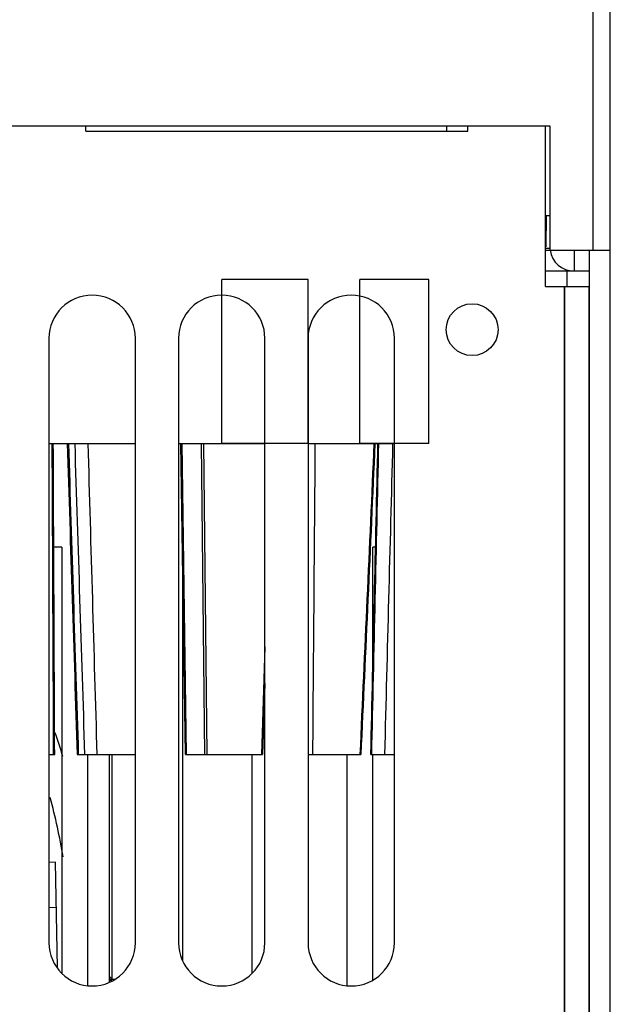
# Model space of a CAD drawing. Header units: millimetres. Extents: x 1117 to 38156, y -1945 to 7303.
# Tile 95 of 256: x 3482 to 3516, y 1172 to 1229. Entities that reach past the tile are written whole.
import ezdxf

# ---------------------------------------------------------------- set-up
doc = ezdxf.new("R2010")
doc.units = ezdxf.units.MM

msp = doc.modelspace()

# ---------------------------------------------------------------- linework, layer by layer
at = {"linetype": 'Continuous'}
for p, q in [((3516.244, 1124.427), (3516.244, 1286.527)), ((3515.244, 1216.027), (3515.244, 1283.127)), ((3369.744, 1223.227), (3512.744, 1223.227)), ((3485.869, 1222.927), (3485.869, 1223.227)), ((3485.869, 1222.927), (3507.994, 1222.927)), ((3506.771, 1222.927), (3506.777, 1223.227)), ((3507.994, 1222.927), (3507.994, 1223.227)), ((3512.494, 1213.927), (3512.494, 1223.227)), ((3512.744, 1223.227), (3512.744, 1216.027)), ((3512.744, 1218.027), (3512.494, 1218.027)), ((3512.538, 1218.031), (3512.506, 1216.231)), ((3512.744, 1216.127), (3512.504, 1216.127)), ((3512.494, 1216.027), (3516.244, 1216.027)), ((3514.144, 1216.027), (3514.144, 1214.827)), ((3515.044, 1124.427), (3515.044, 1216.027)), ((3512.494, 1214.827), (3515.044, 1214.827)), ((3513.744, 1213.927), (3513.744, 1214.827)), ((3498.744, 1214.327), (3493.744, 1214.327)), ((3493.744, 1204.827), (3493.744, 1214.327)), ((3498.744, 1204.827), (3498.744, 1214.327)), ((3505.744, 1214.327), (3501.744, 1214.327)), ((3501.744, 1204.827), (3501.744, 1214.327)), ((3505.744, 1204.827), (3505.744, 1214.327)), ((3512.494, 1213.927), (3514.994, 1213.927)), ((3513.594, 1213.927), (3513.594, 1125.927)), ((3513.594, 1125.827), (3513.594, 1213.927)), ((3514.994, 1213.927), (3514.994, 1125.927)), ((3483.744, 1210.927), (3483.744, 1175.927)), ((3488.744, 1175.927), (3488.744, 1210.927)), ((3491.244, 1210.927), (3491.244, 1175.927)), ((3496.244, 1175.927), (3496.244, 1210.927)), ((3498.744, 1210.927), (3498.744, 1175.927)), ((3503.744, 1175.927), (3503.744, 1210.927)), ((3483.744, 1204.827), (3488.744, 1204.827)), ((3491.244, 1204.827), (3496.244, 1204.827)), ((3491.642, 1186.827), (3491.378, 1204.827)), ((3491.707, 1186.827), (3491.446, 1204.827)), ((3492.551, 1204.827), (3492.752, 1186.827)), ((3492.908, 1186.827), (3492.707, 1204.827)), ((3498.744, 1204.827), (3493.744, 1204.827)), ((3498.744, 1204.827), (3503.744, 1204.827)), ((3505.744, 1204.827), (3501.744, 1204.827)), ((3515.044, 1202.702), (3514.994, 1202.702)), ((3484.494, 1198.827), (3484.021, 1198.827)), ((3484.494, 1198.827), (3484.494, 1174.146)), ((3502.655, 1198.827), (3502.494, 1198.827)), ((3502.494, 1191.762), (3502.494, 1198.827)), ((3491.494, 1174.882), (3491.494, 1196.931)), ((3515.044, 1196.352), (3514.994, 1196.352)), ((3514.994, 1195.827), (3515.044, 1195.827)), ((3502.573, 1195.227), (3502.494, 1195.227)), ((3496.244, 1193.059), (3496.045, 1186.827)), ((3514.994, 1193.027), (3515.044, 1193.027)), ((3496.244, 1190.935), (3496.112, 1186.827)), ((3483.744, 1186.827), (3484.074, 1186.827)), ((3485.375, 1186.827), (3488.744, 1186.827)), ((3485.994, 1173.46), (3485.994, 1186.827)), ((3487.244, 1173.659), (3487.244, 1186.827)), ((3487.401, 1173.82), (3487.401, 1186.827)), ((3491.642, 1186.827), (3496.112, 1186.827)), ((3495.494, 1186.827), (3495.494, 1174.146)), ((3498.744, 1186.827), (3501.801, 1186.827)), ((3500.994, 1186.827), (3500.994, 1173.46)), ((3502.38, 1186.827), (3503.744, 1186.827)), ((3502.494, 1173.762), (3502.494, 1186.827)), ((3484.121, 1180.603), (3483.744, 1180.568)), ((3484.228, 1174.482), (3484.121, 1180.603)), ((3484.167, 1177.977), (3483.744, 1177.95)), ((3484.167, 1177.977), (3483.744, 1177.951)), ((3487.401, 1173.82), (3487.244, 1173.977)), ((3487.244, 1173.82), (3487.569, 1173.82)), ((3487.353, 1173.715), (3487.244, 1173.77)), ((3487.378, 1173.715), (3487.353, 1173.715))]:
    msp.add_line(p, q, dxfattribs=at)
msp.add_circle((3508.244, 1211.427), 1.5, dxfattribs=at)
for centre, radius, start, end in [((3514.144, 1216.227), 1.4, 188.3291, 270), ((3486.244, 1210.927), 2.5, 0, 180), ((3493.744, 1210.927), 2.5, 0, 180), ((3501.244, 1210.927), 2.5, 0, 180), ((3441.244, 1173.227), 45.355, 17.2868, 19.1458), ((3441.244, 1173.227), 44, 10.0343, 14.6327), ((3486.244, 1175.927), 2.5, 180, 0), ((3493.744, 1175.927), 2.5, 180, 0), ((3501.244, 1175.927), 2.5, 180, 0)]:
    msp.add_arc(centre, radius, start, end, dxfattribs=at)
for points in [[(3484.014, 1186.827), (3483.986, 1192.827), (3483.959, 1198.827), (3483.932, 1204.827)], [(3484.074, 1186.827), (3484.047, 1192.827), (3484.021, 1198.827), (3483.995, 1204.827)], [(3484.8, 1204.827), (3484.991, 1198.827), (3485.183, 1192.827), (3485.375, 1186.827)], [(3484.87, 1204.827), (3485.06, 1198.827), (3485.251, 1192.827), (3485.442, 1186.827)], [(3485.824, 1186.827), (3485.633, 1192.827), (3485.442, 1198.827), (3485.252, 1204.827)], [(3486.535, 1186.827), (3486.361, 1192.827), (3486.187, 1198.827), (3486.013, 1204.827)], [(3499.021, 1186.827), (3499.069, 1192.827), (3499.117, 1198.827), (3499.164, 1204.827)], [(3502.56, 1204.827), (3502.289, 1198.827), (3502.018, 1192.827), (3501.745, 1186.827)], [(3502.618, 1204.827), (3502.346, 1198.827), (3502.074, 1192.827), (3501.801, 1186.827)], [(3502.38, 1186.827), (3502.518, 1192.827), (3502.656, 1198.827), (3502.792, 1204.827)], [(3502.428, 1186.827), (3502.567, 1192.827), (3502.705, 1198.827), (3502.843, 1204.827)], [(3503.64, 1204.827), (3503.484, 1198.827), (3503.327, 1192.827), (3503.17, 1186.827)]]:
    msp.add_open_spline(points, degree=3, dxfattribs=at)

doc.saveas('drawing.dxf')
